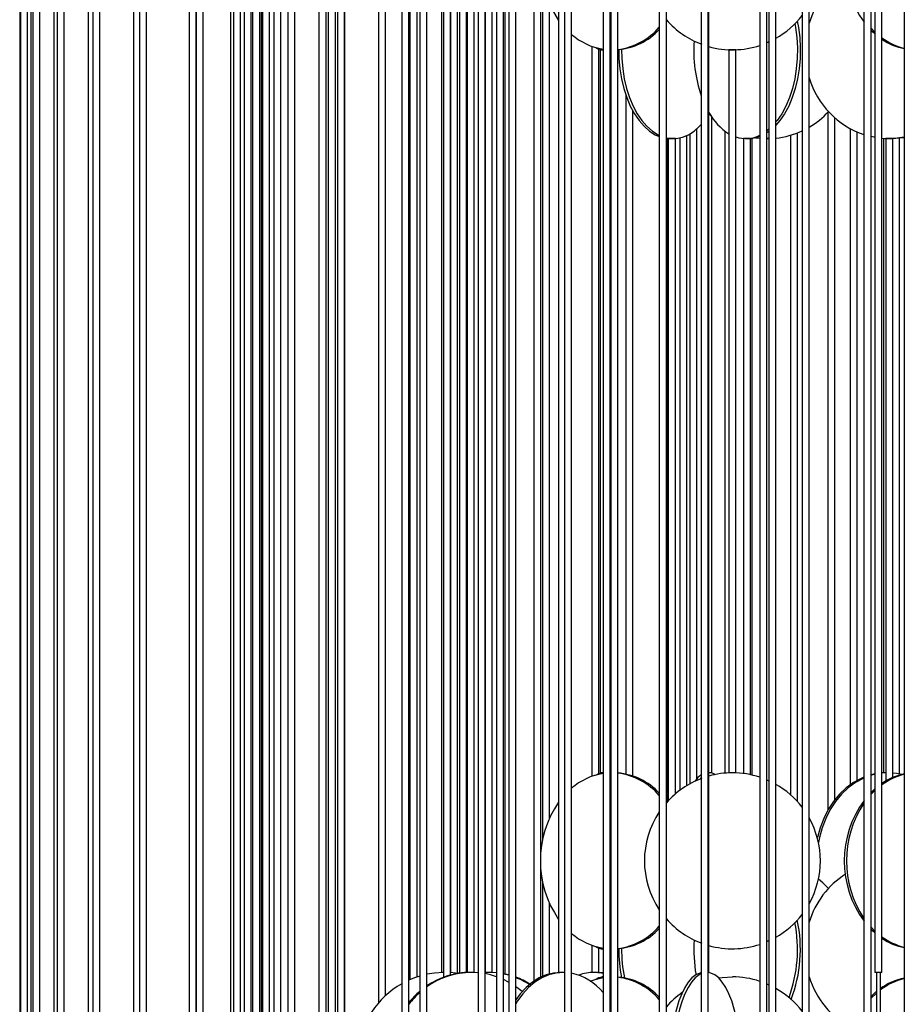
# Model space of a CAD drawing. Header units: millimetres. Extents: x 626 to 3215, y 306 to 3557.
# Tile 51 of 65: x 2684 to 2936, y 2515 to 2795. Entities that reach past the tile are written whole.
import ezdxf

# ---------------------------------------------------------------- set-up
doc = ezdxf.new("R2010")
doc.units = ezdxf.units.MM

msp = doc.modelspace()

# ---------------------------------------------------------------- linework, layer by layer
at = {"color": 7, "linetype": 'Continuous', "lineweight": 25}
for p, q in [((2797.99, 2961.5), (2797.99, 2411)), ((2799.99, 2411), (2799.99, 2961.5)), ((2850.04, 2961.5), (2850.04, 2411)), ((2852.04, 2411), (2852.04, 2961.5)), ((2906.61, 2961.5), (2906.61, 2411)), ((2908.61, 2411), (2908.61, 2961.5)), ((2753.28, 2954.08), (2753.28, 2411)), ((2755.28, 2411), (2755.28, 2949.11)), ((2718.3, 2943.42), (2718.3, 2411)), ((2720.3, 2411), (2720.3, 2941.68)), ((2694.95, 2939.11), (2694.95, 2411)), ((2684.29, 2936.5), (2684.29, 2410.97)), ((2684.49, 2936.93), (2684.49, 2411)), ((2686.49, 2411), (2686.49, 2936.63)), ((2687.48, 2936.54), (2687.48, 2411)), ((2688.06, 2936.5), (2688.06, 2409.61)), ((2690.06, 2410.24), (2690.06, 2936.5)), ((2693.99, 2936.5), (2693.99, 2410.92)), ((2696.95, 2411), (2696.95, 2938.22)), ((2703.75, 2936.6), (2703.75, 2411)), ((2705.08, 2936.5), (2705.08, 2404.61)), ((2707.08, 2406.5), (2707.08, 2936.5)), ((2716.62, 2936.5), (2716.62, 2410.83)), ((2734.44, 2936.5), (2734.44, 2386)), ((2736.44, 2386), (2736.44, 2936.5)), ((2774.56, 2936.5), (2774.56, 2386)), ((2776.56, 2386), (2776.56, 2936.5)), ((2823.27, 2936.5), (2823.27, 2386)), ((2825.27, 2386), (2825.27, 2936.5)), ((2877.95, 2936.5), (2877.95, 2386)), ((2879.95, 2386), (2879.95, 2936.5)), ((2935.64, 2936.5), (2935.64, 2386)), ((2792.88, 2903), (2792.88, 2467.5)), ((2794.88, 2467.5), (2794.88, 2903)), ((2839.11, 2903), (2839.11, 2467.5)), ((2841.11, 2467.5), (2841.11, 2903)), ((2894.63, 2903), (2894.63, 2467.5)), ((2896.63, 2467.5), (2896.63, 2903)), ((2760.46, 2891.49), (2760.46, 2467.5)), ((2762.46, 2467.5), (2762.46, 2887)), ((2732.43, 2881.62), (2732.43, 2461.34)), ((2734.43, 2463.24), (2734.43, 2880.5)), ((2769.33, 2879.66), (2769.33, 2467.5)), ((2744.22, 2878), (2744.22, 2467.43)), ((2745.02, 2879.05), (2745.02, 2467.5)), ((2747.02, 2467.5), (2747.02, 2878.47)), ((2748.08, 2878.16), (2748.08, 2467.5)), ((2750.08, 2467.5), (2750.08, 2878.03)), ((2750.48, 2878), (2750.48, 2464.76)), ((2752.48, 2465.71), (2752.48, 2878)), ((2752.97, 2466.78), (2752.97, 2878.04)), ((2756.52, 2878), (2756.52, 2466.99)), ((2758.52, 2467.32), (2758.52, 2878)), ((2771.33, 2467.5), (2771.33, 2878.72)), ((2771.98, 2878.5), (2771.98, 2467.21)), ((2773.98, 2465.29), (2773.98, 2878.08)), ((2776.71, 2460.67), (2776.71, 2878)), ((2814.53, 2878), (2814.53, 2442.5)), ((2816.53, 2446.74), (2816.53, 2878)), ((2866.03, 2878), (2866.03, 2442.5)), ((2868.03, 2442.5), (2868.03, 2878)), ((2924.19, 2878), (2924.19, 2442.5)), ((2926.19, 2442.5), (2926.19, 2878)), ((2786.2, 2853.18), (2786.2, 2515.32)), ((2927.28, 2844.5), (2927.28, 2524)), ((2929.28, 2524), (2929.28, 2844.5)), ((2788.2, 2517.38), (2788.2, 2841.78)), ((2880.1, 2524), (2880.1, 2828.43)), ((2795.19, 2824.28), (2795.19, 2521.93)), ((2837.43, 2825.12), (2837.43, 2524)), ((2797.19, 2522.7), (2797.19, 2822.46)), ((2811.46, 2821.57), (2811.46, 2524)), ((2830.34, 2821.69), (2830.34, 2521.47)), ((2804.14, 2819.56), (2804.14, 2524)), ((2804.69, 2819.5), (2804.69, 2522.61)), ((2806.69, 2523.26), (2806.69, 2819.5)), ((2806.7, 2819.51), (2806.7, 2523.95)), ((2808.7, 2523.74), (2808.7, 2819.69)), ((2809.28, 2819.5), (2809.28, 2523.79)), ((2811.28, 2523.97), (2811.28, 2819.5)), ((2813.46, 2524), (2813.46, 2820.74)), ((2816.58, 2819.88), (2816.58, 2524)), ((2818.58, 2524), (2818.58, 2819.59)), ((2819.77, 2819.5), (2819.77, 2499)), ((2821.77, 2508.65), (2821.77, 2819.5)), ((2822.26, 2523.52), (2822.26, 2819.54)), ((2852.24, 2819.5), (2852.24, 2499)), ((2854.24, 2499), (2854.24, 2819.5)), ((2897.15, 2819.5), (2897.15, 2499)), ((2899.15, 2499), (2899.15, 2819.5)), ((2832.34, 2557.22), (2832.34, 2809.71)), ((2832.86, 2805.37), (2832.86, 2561.55)), ((2834.86, 2567.89), (2834.86, 2799.04)), ((2868.18, 2794.53), (2868.03, 2794.33)), ((2846.88, 2787.21), (2846.88, 2579.72)), ((2846.89, 2787.2), (2846.89, 2579.72)), ((2848.89, 2580.56), (2848.89, 2786.36)), ((2849.21, 2786.21), (2849.21, 2580.71)), ((2850.04, 2786.21), (2849.21, 2786.21)), ((2852.24, 2786.22), (2852.04, 2786.22)), ((2852.24, 2786.21), (2852.04, 2786.21)), ((2885.8, 2786.21), (2885.8, 2580.71)), ((2887.8, 2786.21), (2885.8, 2786.21)), ((2887.8, 2580.71), (2887.8, 2786.21)), ((2856.53, 2773.35), (2856.53, 2580.35)), ((2858.53, 2579.8), (2858.53, 2768.81)), ((2880.16, 2767.97), (2880.68, 2767.46)), ((2913.93, 2768.52), (2913.93, 2570.14)), ((2880.98, 2580.71), (2880.98, 2767.02)), ((2915.93, 2573.12), (2915.93, 2766.84)), ((2874.68, 2762.3), (2874.68, 2577.57)), ((2876.68, 2578.98), (2876.68, 2763.74)), ((2884.62, 2763.12), (2884.62, 2580.62)), ((2897.15, 2763.65), (2896.63, 2763.22)), ((2897.15, 2763.01), (2896.63, 2762.65)), ((2905.27, 2572.56), (2905.27, 2762.58)), ((2920.26, 2763.8), (2920.26, 2577.31)), ((2922.26, 2578.57), (2922.26, 2762.83)), ((2868.37, 2761), (2868.03, 2761)), ((2868.37, 2572.6), (2868.37, 2761)), ((2868.59, 2761), (2868.59, 2572.84)), ((2870.4, 2761), (2868.59, 2761)), ((2870.59, 2761), (2870.4, 2761)), ((2870.59, 2574.74), (2870.59, 2761)), ((2871.83, 2761.19), (2871.83, 2575.73)), ((2873.83, 2577.08), (2873.83, 2761.87)), ((2889.96, 2761), (2889.96, 2580.51)), ((2891.96, 2761), (2889.96, 2761)), ((2890.46, 2761), (2890.46, 2761)), ((2891.96, 2580.18), (2891.96, 2761)), ((2892.46, 2580.07), (2892.46, 2761.07)), ((2893.38, 2761.23), (2894.63, 2761.09)), ((2893.5, 2761.26), (2894.63, 2761.12)), ((2896.63, 2761), (2897.15, 2761)), ((2897.15, 2761), (2896.63, 2761)), ((2903.27, 2761.9), (2903.27, 2574.52)), ((2929.75, 2761.04), (2929.75, 2580.71)), ((2930.36, 2761), (2930.36, 2578.38)), ((2932.36, 2761), (2930.36, 2761)), ((2931.75, 2761), (2931.75, 2761)), ((2932.28, 2761.01), (2932.28, 2761)), ((2932.36, 2579.38), (2932.36, 2761)), ((2934.28, 2580.39), (2934.28, 2761.17)), ((2934.96, 2761.26), (2935.64, 2761.17)), ((2850.04, 2580.71), (2849.21, 2580.71)), ((2849.74, 2580.71), (2850.04, 2580.69)), ((2852.24, 2580.71), (2852.04, 2580.71)), ((2852.04, 2580.71), (2852.24, 2580.71)), ((2880.98, 2580.71), (2880.1, 2580.71)), ((2880.45, 2580.71), (2880.1, 2580.69)), ((2887.8, 2580.71), (2885.8, 2580.71)), ((2886.62, 2580.71), (2886.62, 2580.71)), ((2927.28, 2580.4), (2926.19, 2580.15)), ((2930.45, 2580.71), (2929.28, 2580.67)), ((2930.36, 2580.7), (2929.28, 2580.62)), ((2930.36, 2580.71), (2929.75, 2580.71)), ((2896.63, 2578.7), (2897.15, 2578.47)), ((2926.19, 2575.17), (2927.28, 2576.18)), ((2832.34, 2522.64), (2832.34, 2554.21)), ((2832.86, 2549.87), (2832.86, 2522.88)), ((2834.86, 2523.58), (2834.86, 2543.54)), ((2868.18, 2539.03), (2868.03, 2538.83)), ((2846.88, 2531.71), (2846.88, 2523.98)), ((2846.89, 2531.7), (2846.89, 2524)), ((2848.89, 2524), (2848.89, 2530.86)), ((2849.74, 2530.71), (2850.04, 2530.71)), ((2852.24, 2530.72), (2852.04, 2530.72)), ((2804.69, 2524), (2804.14, 2524)), ((2812.84, 2524), (2811.46, 2524)), ((2814.53, 2523.91), (2812.65, 2524)), ((2813.46, 2524), (2812.84, 2524)), ((2817.39, 2524), (2816.53, 2523.98)), ((2817.19, 2524), (2816.58, 2524)), ((2818.58, 2524), (2817.19, 2524)), ((2819.77, 2523.86), (2817.39, 2524)), ((2819.77, 2523.9), (2817.77, 2524)), ((2839.11, 2524), (2837.43, 2524)), ((2839.11, 2523.99), (2838.79, 2524)), ((2847.18, 2524), (2846.89, 2524)), ((2848.89, 2524), (2847.18, 2524)), ((2850.04, 2523.87), (2848.24, 2524)), ((2848.88, 2523.98), (2848.88, 2524)), ((2850.04, 2522.71), (2849.74, 2522.71)), ((2849.74, 2522.71), (2850.04, 2522.69)), ((2852.24, 2523.35), (2852.04, 2523.41)), ((2852.24, 2523.09), (2852.04, 2523.17)), ((2852.04, 2522.71), (2852.24, 2522.71)), ((2880.1, 2524), (2879.95, 2524)), ((2929.28, 2524), (2927.28, 2524)), ((2927.78, 2524), (2927.78, 2474)), ((2928.78, 2524), (2928.78, 2474)), ((2896.63, 2520.7), (2897.15, 2520.47)), ((2852.24, 2515.21), (2852.04, 2515.54))]:
    msp.add_line(p, q, dxfattribs=at)
at = {"color": 7, "linetype": 'Continuous', "lineweight": 25, "flags": 128}
for points in [[(2905.24, 2794.33), (2905.56, 2792.59), (2905.92, 2789.69), (2906.07, 2786.74), (2906.02, 2783.78), (2905.76, 2780.85), (2905.3, 2777.99), (2904.65, 2775.24), (2903.81, 2772.65), (2902.79, 2770.24), (2901.61, 2768.06), (2900.29, 2766.13), (2899.15, 2764.79)], [(2904.56, 2793.69), (2904.75, 2792.59), (2905.11, 2789.69), (2905.26, 2786.74), (2905.21, 2783.78), (2904.96, 2780.85), (2904.5, 2777.99), (2903.84, 2775.24), (2903, 2772.65), (2901.98, 2770.24), (2900.81, 2768.06), (2899.49, 2766.13), (2899.15, 2765.71)], [(2927.28, 2791.27), (2927.2, 2791.34), (2926.19, 2792.36)], [(2927.28, 2790.74), (2926.62, 2791.34), (2926.19, 2791.75)], [(2897.15, 2788.46), (2896.88, 2788.33), (2896.63, 2788.22)], [(2854.51, 2786.27), (2854.57, 2783.78), (2854.83, 2780.85), (2855.28, 2777.99), (2855.94, 2775.24), (2856.78, 2772.65), (2857.79, 2770.24), (2858.96, 2768.06), (2860.28, 2766.13), (2861.72, 2764.47), (2863.27, 2763.12), (2864.9, 2762.09), (2866.03, 2761.58)], [(2855.32, 2786.36), (2855.38, 2783.78), (2855.64, 2780.85), (2856.09, 2777.99), (2856.75, 2775.24), (2857.59, 2772.65), (2858.6, 2770.24), (2859.77, 2768.06), (2861.09, 2766.13), (2862.53, 2764.47), (2864.08, 2763.12), (2865.71, 2762.09), (2866.03, 2761.92)], [(2880.16, 2767.97), (2880.22, 2768.06), (2880.26, 2768.13)], [(2868.03, 2761.22), (2869.13, 2761.04), (2870.86, 2761.04), (2872.59, 2761.39), (2874.28, 2762.09), (2875.91, 2763.12), (2877.46, 2764.47), (2877.95, 2764.98)], [(2868.03, 2761.07), (2868.32, 2761.04), (2869.19, 2761)], [(2927.28, 2761.34), (2927, 2761.39), (2926.19, 2761.56)], [(2935.64, 2761.38), (2932.93, 2761.04), (2931.52, 2761)], [(2848.01, 2580.08), (2848.82, 2580.54), (2849.74, 2580.71)], [(2881.95, 2580.24), (2881.37, 2580.54), (2880.45, 2580.71)], [(2927.28, 2580.28), (2926.29, 2580.01), (2926.19, 2579.98)], [(2934.96, 2580.24), (2933.43, 2580.54), (2932.36, 2580.66)], [(2877.95, 2579.36), (2877.76, 2579.15), (2877.61, 2578.96)], [(2924.19, 2579.49), (2923.41, 2579.15), (2921.22, 2577.95), (2919.15, 2576.45), (2917.25, 2574.65), (2915.53, 2572.59), (2914.02, 2570.29), (2912.74, 2567.78), (2911.71, 2565.11), (2910.94, 2562.3), (2910.93, 2562.26)], [(2924.19, 2579.24), (2924, 2579.15), (2921.8, 2577.95), (2919.74, 2576.45), (2917.84, 2574.65), (2916.12, 2572.59), (2914.61, 2570.29), (2913.33, 2567.78), (2912.3, 2565.11), (2911.53, 2562.3), (2911.26, 2560.92)], [(2926.19, 2574.56), (2926.27, 2574.65), (2927.28, 2575.65)], [(2868.03, 2572.59), (2868.04, 2572.59), (2868.18, 2572.39)], [(2914.07, 2547.83), (2912.46, 2549.43), (2911.25, 2550.46)], [(2927.28, 2535.77), (2927.2, 2535.84), (2926.19, 2536.86)], [(2927.28, 2535.24), (2926.62, 2535.84), (2926.19, 2536.25)], [(2897.15, 2532.96), (2896.88, 2532.83), (2896.63, 2532.72)], [(2797.99, 2522.95), (2796.43, 2522.43), (2794.88, 2521.8)], [(2804.69, 2523.99), (2802.18, 2523.82), (2799.99, 2523.46)], [(2808.84, 2523.72), (2808.09, 2523.82), (2806.69, 2523.95)], [(2819.77, 2522.78), (2818.08, 2523.3), (2816.53, 2523.64)], [(2823.27, 2523.28), (2823.19, 2523.3), (2821.77, 2523.62)], [(2823.27, 2523.17), (2822.81, 2523.3), (2821.77, 2523.54)], [(2823.27, 2521.2), (2823.2, 2521.24), (2821.77, 2521.96)], [(2838.79, 2524), (2836.7, 2523.82), (2834.63, 2523.3), (2832.63, 2522.43), (2830.71, 2521.24), (2828.91, 2519.73), (2827.25, 2517.93), (2825.74, 2515.87), (2825.27, 2515.1)], [(2838.08, 2524), (2835.99, 2523.82), (2833.93, 2523.3), (2831.92, 2522.43), (2830.01, 2521.24), (2828.2, 2519.73), (2826.54, 2517.93), (2825.27, 2516.22)], [(2846.42, 2521.55), (2847.78, 2522.01), (2850.04, 2522.52)], [(2850.04, 2523.74), (2849.63, 2523.82), (2847.54, 2524)], [(2848.01, 2522.08), (2848.82, 2522.54), (2849.74, 2522.71)], [(2877.95, 2523.93), (2877.51, 2523.82), (2876.39, 2523.3), (2875.31, 2522.43), (2874.27, 2521.24), (2873.3, 2519.73), (2872.4, 2517.93), (2871.58, 2515.87), (2870.87, 2513.57), (2870.26, 2511.07), (2869.78, 2508.39), (2869.41, 2505.59), (2869.18, 2502.69), (2869.08, 2499.74), (2869.11, 2496.78), (2869.28, 2493.85), (2869.58, 2490.99), (2870, 2488.24), (2870.55, 2485.65), (2871.21, 2483.24), (2871.98, 2481.06), (2872.84, 2479.13), (2873.78, 2477.47), (2874.68, 2476.25)], [(2877.95, 2523.64), (2877.32, 2523.3), (2876.23, 2522.43), (2875.2, 2521.24), (2874.22, 2519.73), (2873.32, 2517.93), (2872.51, 2515.87), (2871.79, 2513.57), (2871.19, 2511.07), (2870.7, 2508.39), (2870.34, 2505.59), (2870.1, 2502.69), (2870, 2499.74), (2870.04, 2496.78), (2870.2, 2493.85), (2870.5, 2490.99), (2870.93, 2488.24), (2871.48, 2485.65), (2872.14, 2483.24), (2872.9, 2481.06), (2873.76, 2479.13), (2874.7, 2477.47), (2874.84, 2477.25)], [(2889.11, 2497.12), (2889.13, 2499.74), (2889.03, 2502.69), (2888.79, 2505.59), (2888.43, 2508.39), (2887.94, 2511.07), (2887.34, 2513.57), (2886.62, 2515.87), (2885.81, 2517.93), (2884.91, 2519.73), (2883.93, 2521.24), (2882.9, 2522.43), (2881.81, 2523.3), (2880.7, 2523.82), (2879.95, 2523.98)], [(2882.92, 2522.41), (2883.85, 2522.54), (2886.8, 2522.71)], [(2827.06, 2518.54), (2825.55, 2519.73), (2825.27, 2519.94)], [(2926.19, 2517.17), (2927.59, 2518.45), (2927.78, 2518.6)], [(2926.19, 2516.56), (2926.27, 2516.65), (2927.78, 2518.11)]]:
    msp.add_lwpolyline(points, dxfattribs=at)
at = {"color": 7, "linetype": 'Continuous', "lineweight": 25}
for centre, radius, start, end in [((2947.71, 2811.21), 29.12, 143.86, 216.14), ((2861.75, 2811.25), 29.49, 150.6585, 214.4519), ((2932.27, 2786.58), 24.74, 122.7236, 163.0446), ((2886.8, 2811.21), 25, 299.606, 322.3979), ((2886.8, 2811.21), 25, 221.3424, 249.6344), ((2852.98, 2804.33), 18.17, 229.2148, 260.6892), ((2851.93, 2804.81), 18.65, 277.1207, 319.1286), ((2852.76, 2804.31), 18.11, 274.6929, 317.115), ((2915.53, 2785.9), 39.7, 175.9557, 198.7981), ((2886.8, 2811.21), 25, 254.4541, 288.24), ((2939.91, 2804.18), 18.03, 233.8515, 256.3069), ((2939.2, 2803.88), 17.7, 235.9291, 258.4287), ((2849.79, 2789.07), 2.85, 231.3863, 275.0349), ((2932.03, 2785.29), 24.47, 196.8357, 251.3105), ((2894.9, 2776.6), 16.91, 208.9872, 237.4709), ((2896.37, 2784.81), 23.96, 300.7151, 317.615), ((2896.9, 2783.87), 22.87, 275.6663, 295.1326), ((2890.57, 2769.99), 8.99, 252.096, 296.8704), ((2891.33, 2770.04), 9.04, 270.2148, 291.389), ((2931.21, 2783.65), 22.65, 265.1083, 281.2896), ((2853, 2562.54), 18.22, 99.3602, 130.7358), ((2852.69, 2562.47), 18.27, 43.0751, 85.117), ((2851.84, 2561.94), 18.83, 41.0861, 82.6647), ((2881.55, 2575.12), 6.23, 125.3738, 148.5521), ((2886.8, 2555.71), 25, 90, 105.5459), ((2886.8, 2555.71), 25, 71.76, 90), ((2939.26, 2562.9), 17.86, 101.6709, 123.9713), ((2939.92, 2562.74), 18.04, 103.6991, 126.1424), ((2886.8, 2555.71), 25, 110.3656, 138.6576), ((2886.8, 2555.71), 25, 37.6021, 60.394), ((2861.54, 2555.71), 29.3, 145.3862, 214.6138), ((2947.71, 2555.71), 29.12, 143.86, 216.14), ((2948.54, 2555.71), 29.34, 146.0859, 213.9141), ((2886.8, 2555.71), 25, 146.1785, 213.8215), ((2886.8, 2555.71), 25, 330.7232, 29.2768), ((2932.27, 2531.08), 24.74, 122.7236, 163.0446), ((2886.8, 2555.71), 25, 221.3424, 249.6344), ((2886.8, 2555.71), 25, 299.606, 322.3979), ((2865.38, 2530.52), 39.92, 339.9727, 11.079), ((2866.35, 2530.54), 39.77, 339.0715, 12.0349), ((2851.93, 2549.31), 18.65, 277.1207, 319.1286), ((2852.76, 2548.81), 18.11, 274.6929, 317.115), ((2852.98, 2548.83), 18.17, 229.2148, 260.6892), ((2917.64, 2530.5), 41.8, 176.2867, 189.8623), ((2939.91, 2548.68), 18.03, 233.8515, 256.3069), ((2939.2, 2548.38), 17.7, 235.9291, 258.4287), ((2849.79, 2533.57), 2.85, 231.3863, 275.0349), ((2895.92, 2530.45), 41.41, 179.5583, 190.9743), ((2896.4, 2530.43), 41.08, 179.3907, 191.2104), ((2886.8, 2555.71), 25, 254.4541, 288.24), ((2812.73, 2502.1), 21.89, 90.2157, 125.5839), ((2812.35, 2502.13), 21.87, 90.2048, 124.3904), ((2817.5, 2501.77), 22.28, 58.0864, 69.5852), ((2817.1, 2501.73), 22.32, 57.4379, 68.5223), ((2837.81, 2508.43), 15.7, 38.8474, 77.862), ((2847.58, 2511.06), 12.94, 90.1922, 109.9644), ((2852.69, 2504.47), 18.27, 43.0751, 85.117), ((2851.84, 2503.94), 18.83, 41.0861, 82.6647), ((2886.8, 2497.71), 25, 71.76, 90), ((2932.25, 2529.92), 24.71, 196.9713, 241.6598), ((2939.28, 2504.82), 17.95, 101.7025, 125.8367), ((2939.95, 2504.65), 18.13, 103.7274, 128.0291), ((2805.14, 2499), 25, 119.3524, 228.7035), ((2813.57, 2500.37), 24.01, 130.4391, 141.1), ((2886.8, 2497.71), 25, 37.6021, 60.394), ((2814.02, 2500.31), 24.1, 131.6658, 142.5525), ((2886.8, 2497.71), 25, 124.8027, 138.6576)]:
    msp.add_arc(centre, radius, start, end, dxfattribs=at)

doc.saveas('drawing.dxf')
